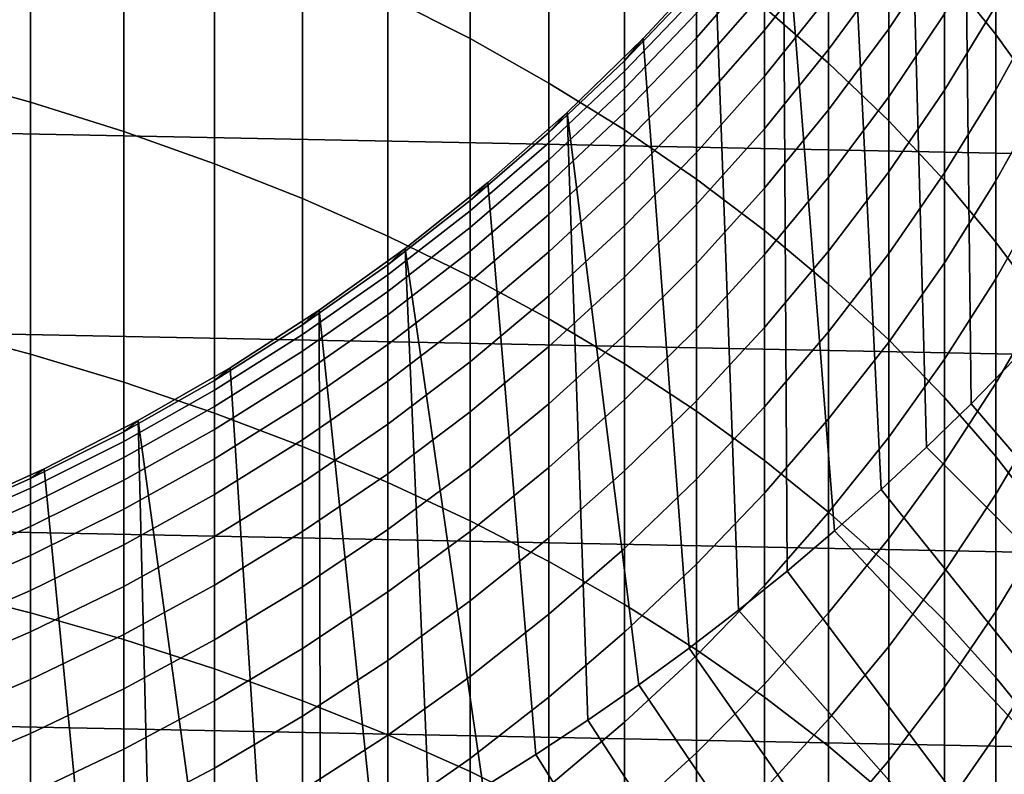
# Model space of a CAD drawing. Header units: metres. Extents: x -32 to 117, y -314 to 32.
# Tile 143 of 256: x 5.49 to 11.52, y -13.58 to -8.96. Entities that reach past the tile are written whole.
import ezdxf

# ---------------------------------------------------------------- set-up
doc = ezdxf.new("R2010")
doc.units = ezdxf.units.M
doc.layers.add('solid_24_501_064_XXX', color=7, linetype='CONTINUOUS')

msp = doc.modelspace()

# ---------------------------------------------------------------- linework, layer by layer
at = {"layer": 'solid_24_501_064_XXX'}
for points in [[(11.57972, -11.041283, 154.5), (11.568353, -5.930677, 154.5), (11.25833, -6.5, 154.5), (11.313657, -11.313756, 154.5)], [(11.313657, -11.313756, 154.5), (11.25833, -6.5, 154.5), (10.920293, -7.053149, 154.5), (11.041371, -11.57964, 154.5)], [(11.041371, -11.57964, 154.5), (10.920293, -7.053149, 154.5), (10.555251, -7.588576, 154.5), (10.762646, -11.839128, 154.5)], [(7.744091, -8.821621, 225.010788), (8.247112, -9.077786, 224.713333), (8.247112, -7.664565, 223.453339), (7.744091, -7.398321, 223.741821)], [(11.150472, -8.661967, 219.752075), (11.464976, -9.052308, 219.357285), (11.464976, -7.823288, 218.099579), (11.150472, -7.419603, 218.480713)], [(10.049136, -8.886733, 222.129105), (10.441698, -9.227893, 221.75946), (10.441698, -7.916161, 220.506378), (10.049136, -7.562492, 220.864075)], [(10.762646, -11.839128, 154.5), (10.555251, -7.588576, 154.5), (10.163745, -8.105443, 154.5), (10.477674, -12.09206, 154.5)], [(30.869179, -10.16578, -303.5), (-31.248901, -8.930613, -303.5), (-31.579252, -7.6812, -303.5), (31.248901, -8.930613, -303.5)], [(8.247112, -9.077786, 224.713333), (8.730267, -9.349751, 224.397522), (8.730267, -7.947227, 223.147064), (8.247112, -7.664565, 223.453339)], [(4.974885, -9.305526, 227.453278), (5.558216, -9.46742, 227.251663), (5.558216, -7.966677, 226.003571), (4.974885, -7.797945, 226.199493)], [(11.464976, -9.052308, 219.357285), (11.751861, -9.453028, 218.951996), (11.751861, -8.237708, 217.708313), (11.464976, -7.823288, 218.099579)], [(8.730267, -9.349751, 224.397522), (9.192389, -9.636856, 224.064133), (9.192389, -8.245628, 222.823746), (8.730267, -7.947227, 223.147064)], [(10.441698, -9.227893, 221.75946), (10.809105, -9.581705, 221.376099), (10.809105, -8.282948, 220.135406), (10.441698, -7.916161, 220.506378)], [(5.558216, -9.46742, 227.251663), (6.128158, -9.647039, 227.027969), (6.128158, -8.153883, 225.786179), (5.558216, -7.966677, 226.003571)], [(10.186981, -12.337966, 154.5), (10.163745, -8.105443, 154.5), (9.747155, -8.601897, 154.5), (9.890562, -12.576825, 154.5)], [(10.477674, -12.09206, 154.5), (10.163745, -8.105443, 154.5), (10.186981, -12.337966, 154.5)], [(11.150472, -8.504211, 194.671509), (10.809105, -9.017671, 194.507309), (10.809105, -8.643231, 193.263107), (11.150472, -8.124429, 193.409561)], [(6.128158, -9.647039, 227.027969), (6.683336, -9.843952, 226.78273), (6.683336, -8.359112, 225.547867), (6.128158, -8.153883, 225.786179)], [(9.192389, -9.636856, 224.064133), (9.632364, -9.938413, 223.713959), (9.632364, -8.559049, 222.484161), (9.192389, -8.245628, 222.823746)], [(10.441698, -8.534379, 190.632904), (10.049136, -9.026731, 190.529846), (10.049136, -8.789065, 189.288315), (10.441698, -8.293462, 189.37439)], [(10.809105, -8.643231, 193.263107), (10.441698, -9.145288, 193.121384), (10.441698, -8.818434, 191.882401), (10.809105, -8.311799, 192.006775)], [(10.809105, -9.581705, 221.376099), (11.150472, -9.947318, 220.97995), (11.150472, -8.661967, 219.752075), (10.809105, -8.282948, 220.135406)], [(6.683336, -9.843952, 226.78273), (7.222413, -10.057683, 226.516556), (7.222413, -8.58187, 225.2892), (6.683336, -8.359112, 225.547867)], [(11.751861, -8.869889, 198.819901), (11.464976, -9.391976, 198.591309), (11.464976, -8.876872, 197.357574), (11.751861, -8.347233, 197.568085)], [(11.464976, -8.876872, 197.357574), (11.150472, -9.392793, 197.152512), (11.150472, -8.927166, 195.919647), (11.464976, -8.404499, 196.106842)], [(10.049136, -8.594236, 188.039352), (9.632364, -9.072826, 187.973099), (9.632364, -8.923058, 186.73468), (10.049136, -8.442472, 186.784424)], [(10.441698, -8.818434, 191.882401), (10.049136, -9.30695, 191.762466), (10.049136, -9.026731, 190.529846), (10.441698, -8.534379, 190.632904)], [(11.150472, -8.927166, 195.919647), (10.809105, -9.434674, 195.737885), (10.809105, -9.017671, 194.507309), (11.150472, -8.504211, 194.671509)], [(7.222413, -10.057683, 226.516556), (7.744091, -10.287718, 226.230072), (7.744091, -8.821621, 225.010788), (7.222413, -8.58187, 225.2892)], [(9.192389, -9.213525, 184.230148), (9.306269, -9.077079, 183), (9.747155, -8.601916, 183), (9.632364, -8.751676, 184.246033)], [(9.306323, -9.077021, 154.5), (9.747155, -8.601897, 154.5), (9.747155, -8.601916, 183), (9.306269, -9.077079, 183)], [(9.890562, -12.576825, 154.5), (9.747155, -8.601897, 154.5), (9.306323, -9.077021, 154.5), (9.588346, -12.808719, 154.5)], [(9.632364, -9.938413, 223.713959), (10.049136, -10.253694, 223.347855), (10.049136, -8.886733, 222.129105), (9.632364, -8.559049, 222.484161)], [(10.049136, -8.789065, 189.288315), (9.632364, -9.265095, 189.205658), (9.632364, -9.072826, 187.973099), (10.049136, -8.594236, 188.039352)], [(10.809105, -9.017671, 194.507309), (10.441698, -9.514558, 194.348404), (10.441698, -9.145288, 193.121384), (10.809105, -8.643231, 193.263107)], [(11.150472, -9.947318, 220.97995), (11.464976, -10.323851, 220.571976), (11.464976, -9.052308, 219.357285), (11.150472, -8.661967, 219.752075)], [(9.632364, -8.815965, 185.491821), (9.192389, -9.276995, 185.460068), (9.192389, -9.213525, 184.230148), (9.632364, -8.751676, 184.246033)], [(10.049136, -9.026731, 190.529846), (9.632364, -9.499636, 190.430862), (9.632364, -9.265095, 189.205658), (10.049136, -8.789065, 189.288315)], [(7.744091, -10.287718, 226.230072), (8.247112, -10.533503, 225.923981), (8.247112, -9.077786, 224.713333), (7.744091, -8.821621, 225.010788)], [(9.632364, -8.923058, 186.73468), (9.192389, -9.382723, 186.687088), (9.192389, -9.276995, 185.460068), (9.632364, -8.815965, 185.491821)], [(10.441698, -9.145288, 193.121384), (10.049136, -9.629392, 192.984726), (10.049136, -9.30695, 191.762466), (10.441698, -8.818434, 191.882401)], [(10.049136, -10.253694, 223.347855), (10.441698, -10.58194, 222.96669), (10.441698, -9.227893, 221.75946), (10.049136, -8.886733, 222.129105)], [(11.464976, -9.391976, 198.591309), (11.150472, -9.90054, 198.368622), (11.150472, -9.392793, 197.152512), (11.464976, -8.876872, 197.357574)], [(11.751861, -9.435287, 200.053024), (11.464976, -9.949203, 199.806595), (11.464976, -9.391976, 198.591309), (11.751861, -8.869889, 198.819901)], [(30.440569, -11.385158, -303.5), (-30.869179, -10.16578, -303.5), (-31.248901, -8.930613, -303.5), (30.869179, -10.16578, -303.5)], [(9.632364, -9.072826, 187.973099), (9.192389, -9.530583, 187.909744), (9.192389, -9.382723, 186.687088), (9.632364, -8.923058, 186.73468)], [(11.150472, -9.392793, 197.152512), (10.809105, -9.89375, 196.9534), (10.809105, -9.434674, 195.737885), (11.150472, -8.927166, 195.919647)], [(10.049136, -9.30695, 191.762466), (9.632364, -9.776171, 191.647278), (9.632364, -9.499636, 190.430862), (10.049136, -9.026731, 190.529846)], [(10.809105, -9.434674, 195.737885), (10.441698, -9.925803, 195.561981), (10.441698, -9.514558, 194.348404), (10.809105, -9.017671, 194.507309)], [(8.247112, -10.533503, 225.923981), (8.730267, -10.794445, 225.598999), (8.730267, -9.349751, 224.397522), (8.247112, -9.077786, 224.713333)], [(8.730267, -9.653242, 184.215027), (8.842246, -9.529675, 183), (9.306269, -9.077079, 183), (9.192389, -9.213525, 184.230148)], [(8.842167, -9.529736, 154.5), (9.306323, -9.077021, 154.5), (9.306269, -9.077079, 183), (8.842246, -9.529675, 183)], [(9.588346, -12.808719, 154.5), (9.306323, -9.077021, 154.5), (8.842167, -9.529736, 154.5), (9.280838, -13.033266, 154.5)], [(9.632364, -9.265095, 189.205658), (9.192389, -9.720403, 189.126587), (9.192389, -9.530583, 187.909744), (9.632364, -9.072826, 187.973099)], [(11.464976, -10.323851, 220.571976), (11.751861, -10.710397, 220.153152), (11.751861, -9.453028, 218.951996), (11.464976, -9.052308, 219.357285)], [(10.441698, -9.514558, 194.348404), (10.049136, -9.993674, 194.195175), (10.049136, -9.629392, 192.984726), (10.441698, -9.145288, 193.121384)], [(9.192389, -9.276995, 185.460068), (8.730267, -9.715932, 185.42984), (8.730267, -9.653242, 184.215027), (9.192389, -9.213525, 184.230148)], [(9.192389, -9.382723, 186.687088), (8.730267, -9.82036, 186.641785), (8.730267, -9.715932, 185.42984), (9.192389, -9.276995, 185.460068)], [(9.632364, -9.499636, 190.430862), (9.192389, -9.951955, 190.336182), (9.192389, -9.720403, 189.126587), (9.632364, -9.265095, 189.205658)], [(10.441698, -10.58194, 222.96669), (10.809105, -10.922359, 222.571396), (10.809105, -9.581705, 221.376099), (10.441698, -9.227893, 221.75946)], [(4.974885, -10.85533, 228.65448), (5.558216, -11.010196, 228.447403), (5.558216, -9.46742, 227.251663), (4.974885, -9.305526, 227.453278)], [(10.049136, -9.629392, 192.984726), (9.632364, -10.094374, 192.85347), (9.632364, -9.776171, 191.647278), (10.049136, -9.30695, 191.762466)], [(8.730267, -10.794445, 225.598999), (9.192389, -11.069917, 225.255936), (9.192389, -9.636856, 224.064133), (8.730267, -9.349751, 224.397522)], [(9.192389, -9.530583, 187.909744), (8.730267, -9.966405, 187.849411), (8.730267, -9.82036, 186.641785), (9.192389, -9.382723, 186.687088)], [(11.150472, -9.90054, 198.368622), (10.809105, -10.394355, 198.152405), (10.809105, -9.89375, 196.9534), (11.150472, -9.392793, 197.152512)], [(11.464976, -9.949203, 199.806595), (11.150472, -10.449808, 199.566559), (11.150472, -9.90054, 198.368622), (11.464976, -9.391976, 198.591309)], [(10.809105, -9.89375, 196.9534), (10.441698, -10.378539, 196.760712), (10.441698, -9.925803, 195.561981), (10.809105, -9.434674, 195.737885)], [(11.751861, -10.042753, 201.265961), (11.464976, -10.547893, 201.002014), (11.464976, -9.949203, 199.806595), (11.751861, -9.435287, 200.053024)], [(5.558216, -11.010196, 228.447403), (6.128158, -11.182016, 228.217667), (6.128158, -9.647039, 227.027969), (5.558216, -9.46742, 227.251663)], [(9.632364, -9.776171, 191.647278), (9.192389, -10.224967, 191.537109), (9.192389, -9.951955, 190.336182), (9.632364, -9.499636, 190.430862)], [(10.441698, -9.925803, 195.561981), (10.049136, -10.399367, 195.39238), (10.049136, -9.993674, 194.195175), (10.441698, -9.514558, 194.348404)], [(8.247112, -10.069767, 184.200714), (8.356239, -9.958578, 183), (8.842246, -9.529675, 183), (8.730267, -9.653242, 184.215027)], [(8.356297, -9.958516, 154.5), (8.842167, -9.529736, 154.5), (8.842246, -9.529675, 183), (8.356239, -9.958578, 183)], [(8.968228, -13.25031, 154.5), (8.842167, -9.529736, 154.5), (8.356297, -9.958516, 154.5), (8.650282, -13.460027, 154.5)], [(9.192389, -9.720403, 189.126587), (8.730267, -10.153891, 189.0513), (8.730267, -9.966405, 187.849411), (9.192389, -9.530583, 187.909744)], [(9.280838, -13.033266, 154.5), (8.842167, -9.529736, 154.5), (8.968228, -13.25031, 154.5)], [(9.192389, -11.069917, 225.255936), (9.632364, -11.359253, 224.895599), (9.632364, -9.938413, 223.713959), (9.192389, -9.636856, 224.064133)], [(10.049136, -9.993674, 194.195175), (9.632364, -10.453868, 194.048004), (9.632364, -10.094374, 192.85347), (10.049136, -9.629392, 192.984726)], [(10.809105, -10.922359, 222.571396), (11.150472, -11.274134, 222.162903), (11.150472, -9.947318, 220.97995), (10.809105, -9.581705, 221.376099)], [(6.128158, -11.182016, 228.217667), (6.683336, -11.370378, 227.965805), (6.683336, -9.843952, 226.78273), (6.128158, -9.647039, 227.027969)], [(8.730267, -9.715932, 185.42984), (8.247112, -10.131719, 185.401215), (8.247112, -10.069767, 184.200714), (8.730267, -9.653242, 184.215027)], [(8.730267, -9.82036, 186.641785), (8.247112, -10.234917, 186.598877), (8.247112, -10.131719, 185.401215), (8.730267, -9.715932, 185.42984)], [(9.192389, -9.951955, 190.336182), (8.730267, -10.382598, 190.246048), (8.730267, -10.153891, 189.0513), (9.192389, -9.720403, 189.126587)], [(8.730267, -9.966405, 187.849411), (8.247112, -10.379239, 187.792267), (8.247112, -10.234917, 186.598877), (8.730267, -9.82036, 186.641785)], [(9.632364, -10.094374, 192.85347), (9.192389, -10.539115, 192.727921), (9.192389, -10.224967, 191.537109), (9.632364, -9.776171, 191.647278)], [(6.683336, -11.370378, 227.965805), (7.222413, -11.57483, 227.692444), (7.222413, -10.057683, 226.516556), (6.683336, -9.843952, 226.78273)], [(9.632364, -11.359253, 224.895599), (10.049136, -11.661757, 224.518875), (10.049136, -10.253694, 223.347855), (9.632364, -9.938413, 223.713959)], [(10.441698, -10.378539, 196.760712), (10.049136, -10.845991, 196.574921), (10.049136, -10.399367, 195.39238), (10.441698, -9.925803, 195.561981)], [(10.809105, -10.394355, 198.152405), (10.441698, -10.872231, 197.943161), (10.441698, -10.378539, 196.760712), (10.809105, -9.89375, 196.9534)], [(11.150472, -10.449808, 199.566559), (10.809105, -10.935895, 199.333481), (10.809105, -10.394355, 198.152405), (11.150472, -9.90054, 198.368622)], [(7.744091, -10.462097, 184.187225), (7.849457, -10.362722, 183), (8.356239, -9.958578, 183), (8.247112, -10.069767, 184.200714)], [(7.84942, -10.36275, 154.5), (8.356297, -9.958516, 154.5), (8.356239, -9.958578, 183), (7.849457, -10.362722, 183)], [(8.650282, -13.460027, 154.5), (8.356297, -9.958516, 154.5), (7.84942, -10.36275, 154.5), (8.327478, -13.662103, 154.5)], [(8.730267, -10.153891, 189.0513), (8.247112, -10.564517, 188.979996), (8.247112, -10.379239, 187.792267), (8.730267, -9.966405, 187.849411)], [(9.192389, -10.224967, 191.537109), (8.730267, -10.652256, 191.432205), (8.730267, -10.382598, 190.246048), (9.192389, -9.951955, 190.336182)], [(10.049136, -10.399367, 195.39238), (9.632364, -10.854228, 195.229462), (9.632364, -10.453868, 194.048004), (10.049136, -9.993674, 194.195175)], [(11.150472, -11.274134, 222.162903), (11.464976, -11.636415, 221.742218), (11.464976, -10.323851, 220.571976), (11.150472, -9.947318, 220.97995)], [(11.464976, -10.547893, 201.002014), (11.150472, -11.039947, 200.744904), (11.150472, -10.449808, 199.566559), (11.464976, -9.949203, 199.806595)], [(7.222413, -11.57483, 227.692444), (7.744091, -11.794878, 227.398224), (7.744091, -10.287718, 226.230072), (7.222413, -10.057683, 226.516556)], [(11.751861, -10.691573, 202.457291), (11.464976, -11.187337, 202.176132), (11.464976, -10.547893, 201.002014), (11.751861, -10.042753, 201.265961)], [(8.247112, -10.131719, 185.401215), (7.744091, -10.523353, 185.374237), (7.744091, -10.462097, 184.187225), (8.247112, -10.069767, 184.200714)], [(9.632364, -10.453868, 194.048004), (9.192389, -10.894029, 193.907242), (9.192389, -10.539115, 192.727921), (9.632364, -10.094374, 192.85347)], [(29.963835, -12.586431, -303.5), (-30.440569, -11.385158, -303.5), (-30.869179, -10.16578, -303.5), (30.440569, -11.385158, -303.5)], [(8.247112, -10.234917, 186.598877), (7.744091, -10.625392, 186.558441), (7.744091, -10.523353, 185.374237), (8.247112, -10.131719, 185.401215)], [(8.730267, -10.382598, 190.246048), (8.247112, -10.790528, 190.16066), (8.247112, -10.564517, 188.979996), (8.730267, -10.153891, 189.0513)], [(8.247112, -10.379239, 187.792267), (7.744091, -10.768094, 187.738449), (7.744091, -10.625392, 186.558441), (8.247112, -10.234917, 186.598877)], [(9.192389, -10.539115, 192.727921), (8.730267, -10.962544, 192.608398), (8.730267, -10.652256, 191.432205), (9.192389, -10.224967, 191.537109)], [(7.744091, -11.794878, 227.398224), (8.247112, -12.029991, 227.083847), (8.247112, -10.533503, 225.923981), (7.744091, -10.287718, 226.230072)], [(10.049136, -11.661757, 224.518875), (10.441698, -11.976702, 224.126648), (10.441698, -10.58194, 222.96669), (10.049136, -10.253694, 223.347855)], [(7.222413, -10.829288, 184.174606), (7.323161, -10.741104, 183), (7.849457, -10.362722, 183), (7.744091, -10.462097, 184.187225)], [(7.323121, -10.741117, 154.5), (7.84942, -10.36275, 154.5), (7.849457, -10.362722, 183), (7.323161, -10.741104, 183)], [(8.000159, -13.856307, 154.5), (7.84942, -10.36275, 154.5), (7.323121, -10.741117, 154.5), (7.667981, -14.042845, 154.5)], [(8.327478, -13.662103, 154.5), (7.84942, -10.36275, 154.5), (8.000159, -13.856307, 154.5)], [(11.464976, -11.636415, 221.742218), (11.751861, -12.008328, 221.310349), (11.751861, -10.710397, 220.153152), (11.464976, -10.323851, 220.571976)], [(8.247112, -10.564517, 188.979996), (7.744091, -10.95129, 188.912827), (7.744091, -10.768094, 187.738449), (8.247112, -10.379239, 187.792267)], [(8.730267, -10.652256, 191.432205), (8.247112, -11.057009, 191.33284), (8.247112, -10.790528, 190.16066), (8.730267, -10.382598, 190.246048)], [(10.049136, -10.845991, 196.574921), (9.632364, -11.29498, 196.396469), (9.632364, -10.854228, 195.229462), (10.049136, -10.399367, 195.39238)], [(10.441698, -10.872231, 197.943161), (10.049136, -11.333016, 197.741409), (10.049136, -10.845991, 196.574921), (10.441698, -10.378539, 196.760712)], [(10.809105, -10.935895, 199.333481), (10.441698, -11.406293, 199.107941), (10.441698, -10.872231, 197.943161), (10.809105, -10.394355, 198.152405)], [(7.744091, -10.523353, 185.374237), (7.222413, -10.889892, 185.348999), (7.222413, -10.829288, 184.174606), (7.744091, -10.462097, 184.187225)], [(9.632364, -10.854228, 195.229462), (9.192389, -11.289288, 195.073654), (9.192389, -10.894029, 193.907242), (9.632364, -10.453868, 194.048004)], [(11.150472, -11.039947, 200.744904), (10.809105, -11.517731, 200.495255), (10.809105, -10.935895, 199.333481), (11.150472, -10.449808, 199.566559)], [(7.744091, -10.625392, 186.558441), (7.222413, -10.990846, 186.520615), (7.222413, -10.889892, 185.348999), (7.744091, -10.523353, 185.374237)], [(8.247112, -12.029991, 227.083847), (8.730267, -12.279603, 226.750092), (8.730267, -10.794445, 225.598999), (8.247112, -10.533503, 225.923981)], [(9.192389, -10.894029, 193.907242), (8.730267, -11.313097, 193.773224), (8.730267, -10.962544, 192.608398), (9.192389, -10.539115, 192.727921)], [(8.247112, -10.790528, 190.16066), (7.744091, -11.174764, 190.080231), (7.744091, -10.95129, 188.912827), (8.247112, -10.564517, 188.979996)], [(10.441698, -11.976702, 224.126648), (10.809105, -12.303326, 223.719879), (10.809105, -10.922359, 222.571396), (10.441698, -10.58194, 222.96669)], [(11.464976, -11.187337, 202.176132), (11.150472, -11.670258, 201.902252), (11.150472, -11.039947, 200.744904), (11.464976, -10.547893, 201.002014)], [(7.744091, -10.768094, 187.738449), (7.222413, -11.13203, 187.688065), (7.222413, -10.990846, 186.520615), (7.744091, -10.625392, 186.558441)], [(8.730267, -10.962544, 192.608398), (8.247112, -11.363641, 192.495163), (8.247112, -11.057009, 191.33284), (8.730267, -10.652256, 191.432205)], [(11.751861, -11.380978, 203.62561), (11.464976, -11.866778, 203.32756), (11.464976, -11.187337, 202.176132), (11.751861, -10.691573, 202.457291)], [(6.683336, -11.170453, 184.162888), (6.778657, -11.092781, 183), (7.323161, -10.741104, 183), (7.222413, -10.829288, 184.174606)], [(6.778748, -11.092721, 154.5), (7.323121, -10.741117, 154.5), (7.323161, -10.741104, 183), (6.778657, -11.092781, 183)], [(7.331439, -14.221452, 154.5), (7.323121, -10.741117, 154.5), (6.778748, -11.092721, 154.5), (6.991103, -14.39182, 154.5)], [(7.744091, -10.95129, 188.912827), (7.222413, -11.313279, 188.849976), (7.222413, -11.13203, 187.688065), (7.744091, -10.768094, 187.738449)], [(7.667981, -14.042845, 154.5), (7.323121, -10.741117, 154.5), (7.331439, -14.221452, 154.5)], [(7.222413, -10.889892, 185.348999), (6.683336, -11.230452, 185.325546), (6.683336, -11.170453, 184.162888), (7.222413, -10.829288, 184.174606)], [(8.247112, -11.057009, 191.33284), (7.744091, -11.438251, 191.239243), (7.744091, -11.174764, 190.080231), (8.247112, -10.790528, 190.16066)], [(8.730267, -12.279603, 226.750092), (9.192389, -12.543114, 226.397766), (9.192389, -11.069917, 225.255936), (8.730267, -10.794445, 225.598999)], [(4.974885, -12.445526, 229.801666), (5.558216, -12.593179, 229.589401), (5.558216, -11.010196, 228.447403), (4.974885, -10.85533, 228.65448)], [(7.222413, -10.990846, 186.520615), (6.683336, -11.330399, 186.485458), (6.683336, -11.230452, 185.325546), (7.222413, -10.889892, 185.348999)], [(9.192389, -11.289288, 195.073654), (8.730267, -11.703499, 194.925293), (8.730267, -11.313097, 193.773224), (9.192389, -10.894029, 193.907242)], [(9.632364, -11.29498, 196.396469), (9.192389, -11.724424, 196.225769), (9.192389, -11.289288, 195.073654), (9.632364, -10.854228, 195.229462)], [(10.049136, -11.333016, 197.741409), (9.632364, -11.775603, 197.547607), (9.632364, -11.29498, 196.396469), (10.049136, -10.845991, 196.574921)], [(10.441698, -11.406293, 199.107941), (10.049136, -11.859868, 198.890442), (10.049136, -11.333016, 197.741409), (10.441698, -10.872231, 197.943161)], [(7.744091, -11.174764, 190.080231), (7.222413, -11.534377, 190.004959), (7.222413, -11.313279, 188.849976), (7.744091, -10.95129, 188.912827)], [(8.730267, -11.313097, 193.773224), (8.247112, -11.710063, 193.646271), (8.247112, -11.363641, 192.495163), (8.730267, -10.962544, 192.608398)], [(10.809105, -11.517731, 200.495255), (10.441698, -11.980094, 200.253647), (10.441698, -11.406293, 199.107941), (10.809105, -10.935895, 199.333481)], [(10.809105, -12.303326, 223.719879), (11.150472, -12.640844, 223.29953), (11.150472, -11.274134, 222.162903), (10.809105, -10.922359, 222.571396)], [(5.558216, -12.593179, 229.589401), (6.128158, -12.756997, 229.353882), (6.128158, -11.182016, 228.217667), (5.558216, -11.010196, 228.447403)], [(7.222413, -11.13203, 187.688065), (6.683336, -11.470174, 187.641266), (6.683336, -11.330399, 186.485458), (7.222413, -10.990846, 186.520615)], [(8.247112, -11.363641, 192.495163), (7.744091, -11.741439, 192.388519), (7.744091, -11.438251, 191.239243), (8.247112, -11.057009, 191.33284)], [(9.192389, -12.543114, 226.397766), (9.632364, -12.819887, 226.027695), (9.632364, -11.359253, 224.895599), (9.192389, -11.069917, 225.255936)], [(11.150472, -11.670258, 201.902252), (10.809105, -12.139174, 201.636307), (10.809105, -11.517731, 200.495255), (11.150472, -11.039947, 200.744904)], [(14.660163, -15.207312, 149.376968), (15.48225, -14.73268, 149.12825), (11.57972, -11.041283, 154.5), (11.313657, -11.313756, 154.5)], [(6.128158, -11.484772, 184.152069), (6.217302, -11.416881, 183), (6.778657, -11.092781, 183), (6.683336, -11.170453, 184.162888)], [(6.217205, -11.416928, 154.5), (6.778748, -11.092721, 154.5), (6.778657, -11.092781, 183), (6.217302, -11.416881, 183)], [(6.991103, -14.39182, 154.5), (6.778748, -11.092721, 154.5), (6.217205, -11.416928, 154.5), (6.646686, -14.554086, 154.5)], [(7.222413, -11.313279, 188.849976), (6.683336, -11.649612, 188.791565), (6.683336, -11.470174, 187.641266), (7.222413, -11.13203, 187.688065)], [(6.683336, -11.230452, 185.325546), (6.128158, -11.544213, 185.30394), (6.128158, -11.484772, 184.152069), (6.683336, -11.170453, 184.162888)], [(6.128158, -12.756997, 229.353882), (6.683336, -12.936587, 229.095688), (6.683336, -11.370378, 227.965805), (6.128158, -11.182016, 228.217667)], [(7.744091, -11.438251, 191.239243), (7.222413, -11.795062, 191.151657), (7.222413, -11.534377, 190.004959), (7.744091, -11.174764, 190.080231)], [(11.464976, -11.866778, 203.32756), (11.150472, -12.339996, 203.037231), (11.150472, -11.670258, 201.902252), (11.464976, -11.187337, 202.176132)], [(6.683336, -11.330399, 186.485458), (6.128158, -11.643231, 186.453079), (6.128158, -11.544213, 185.30394), (6.683336, -11.230452, 185.325546)], [(7.222413, -11.534377, 190.004959), (6.683336, -11.868503, 189.935013), (6.683336, -11.649612, 188.791565), (7.222413, -11.313279, 188.849976)], [(8.730267, -11.703499, 194.925293), (8.247112, -12.095864, 194.784775), (8.247112, -11.710063, 193.646271), (8.730267, -11.313097, 193.773224)], [(9.192389, -11.724424, 196.225769), (8.730267, -12.133289, 196.063263), (8.730267, -11.703499, 194.925293), (9.192389, -11.289288, 195.073654)], [(9.632364, -11.775603, 197.547607), (9.192389, -12.198923, 197.362259), (9.192389, -11.724424, 196.225769), (9.632364, -11.29498, 196.396469)], [(14.660163, -15.207312, 149.376968), (11.313657, -11.313756, 154.5), (11.041371, -11.57964, 154.5)], [(11.150472, -12.640844, 223.29953), (11.464976, -12.988444, 222.866638), (11.464976, -11.636415, 221.742218), (11.150472, -11.274134, 222.162903)], [(29.439856, -13.767515, -303.5), (-29.963835, -12.586431, -303.5), (-30.440569, -11.385158, -303.5), (29.963835, -12.586431, -303.5)], [(6.683336, -11.470174, 187.641266), (6.128158, -11.781708, 187.598129), (6.128158, -11.643231, 186.453079), (6.683336, -11.330399, 186.485458)], [(6.683336, -12.936587, 229.095688), (7.222413, -13.131517, 228.81546), (7.222413, -11.57483, 227.692444), (6.683336, -11.370378, 227.965805)], [(8.247112, -11.710063, 193.646271), (7.744091, -12.083969, 193.526688), (7.744091, -11.741439, 192.388519), (8.247112, -11.363641, 192.495163)], [(10.049136, -11.859868, 198.890442), (9.632364, -12.295528, 198.681549), (9.632364, -11.775603, 197.547607), (10.049136, -11.333016, 197.741409)], [(9.632364, -12.819887, 226.027695), (10.049136, -13.109258, 225.640778), (10.049136, -11.661757, 224.518875), (9.632364, -11.359253, 224.895599)], [(11.751861, -12.11015, 204.769516), (11.464976, -12.585415, 204.454956), (11.464976, -11.866778, 203.32756), (11.751861, -11.380978, 203.62561)], [(5.558216, -11.771486, 184.142227), (5.640489, -11.712595, 183), (6.217302, -11.416881, 183), (6.128158, -11.484772, 184.152069)], [(5.640519, -11.712567, 154.5), (6.217205, -11.416928, 154.5), (6.217302, -11.416881, 183), (5.640489, -11.712595, 183)], [(6.298412, -14.708158, 154.5), (6.217205, -11.416928, 154.5), (5.640519, -11.712567, 154.5), (5.946779, -14.853814, 154.5)], [(6.646686, -14.554086, 154.5), (6.217205, -11.416928, 154.5), (6.298412, -14.708158, 154.5)], [(7.744091, -11.741439, 192.388519), (7.222413, -12.095027, 192.288712), (7.222413, -11.795062, 191.151657), (7.744091, -11.438251, 191.239243)], [(10.441698, -11.980094, 200.253647), (10.049136, -12.425922, 200.020691), (10.049136, -11.859868, 198.890442), (10.441698, -11.406293, 199.107941)], [(6.128158, -11.544213, 185.30394), (5.558216, -11.83042, 185.284225), (5.558216, -11.771486, 184.142227), (6.128158, -11.484772, 184.152069)], [(6.683336, -11.649612, 188.791565), (6.128158, -11.959479, 188.737747), (6.128158, -11.781708, 187.598129), (6.683336, -11.470174, 187.641266)], [(6.128158, -11.643231, 186.453079), (5.558216, -11.928591, 186.423538), (5.558216, -11.83042, 185.284225), (6.128158, -11.544213, 185.30394)], [(7.222413, -11.795062, 191.151657), (6.683336, -12.126586, 191.070267), (6.683336, -11.868503, 189.935013), (7.222413, -11.534377, 190.004959)], [(10.809105, -12.139174, 201.636307), (10.441698, -12.592956, 201.378967), (10.441698, -11.980094, 200.253647), (10.809105, -11.517731, 200.495255)], [(7.222413, -13.131517, 228.81546), (7.744091, -13.341316, 228.51384), (7.744091, -11.794878, 227.398224), (7.222413, -11.57483, 227.692444)], [(13.847502, -15.676502, 149.583359), (14.660163, -15.207312, 149.376968), (11.041371, -11.57964, 154.5), (10.762646, -11.839128, 154.5)], [(6.128158, -11.781708, 187.598129), (5.558216, -12.065883, 187.558807), (5.558216, -11.928591, 186.423538), (6.128158, -11.643231, 186.453079)], [(6.683336, -11.868503, 189.935013), (6.128158, -12.176336, 189.870575), (6.128158, -11.959479, 188.737747), (6.683336, -11.649612, 188.791565)], [(10.049136, -13.109258, 225.640778), (10.441698, -13.410527, 225.237946), (10.441698, -11.976702, 224.126648), (10.049136, -11.661757, 224.518875)], [(11.150472, -12.339996, 203.037231), (10.809105, -12.79949, 202.755341), (10.809105, -12.139174, 201.636307), (11.150472, -11.670258, 201.902252)], [(11.464976, -12.988444, 222.866638), (11.751861, -13.345286, 222.422226), (11.751861, -12.008328, 221.310349), (11.464976, -11.636415, 221.742218)], [(4.974885, -12.029907, 184.133331), (5.049653, -11.979191, 183), (5.640489, -11.712595, 183), (5.558216, -11.771486, 184.142227)], [(5.049695, -11.979173, 154.5), (5.640519, -11.712567, 154.5), (5.640489, -11.712595, 183), (5.049653, -11.979191, 183)], [(5.946779, -14.853814, 154.5), (5.640519, -11.712567, 154.5), (5.049695, -11.979173, 154.5), (5.591569, -14.991123, 154.5)], [(7.744091, -12.083969, 193.526688), (7.222413, -12.433916, 193.41478), (7.222413, -12.095027, 192.288712), (7.744091, -11.741439, 192.388519)], [(8.247112, -12.095864, 194.784775), (7.744091, -12.465438, 194.652405), (7.744091, -12.083969, 193.526688), (8.247112, -11.710063, 193.646271)], [(8.730267, -12.133289, 196.063263), (8.247112, -12.52059, 195.909332), (8.247112, -12.095864, 194.784775), (8.730267, -11.703499, 194.925293)], [(9.192389, -12.198923, 197.362259), (8.730267, -12.601958, 197.185791), (8.730267, -12.133289, 196.063263), (9.192389, -11.724424, 196.225769)], [(5.558216, -11.83042, 185.284225), (4.974885, -12.088382, 185.266464), (4.974885, -12.029907, 184.133331), (5.558216, -11.771486, 184.142227)], [(6.128158, -11.959479, 188.737747), (5.558216, -12.242133, 188.68866), (5.558216, -12.065883, 187.558807), (6.128158, -11.781708, 187.598129)], [(7.222413, -12.095027, 192.288712), (6.683336, -12.423555, 192.195969), (6.683336, -12.126586, 191.070267), (7.222413, -11.795062, 191.151657)], [(7.744091, -13.341316, 228.51384), (8.247112, -13.56548, 228.191574), (8.247112, -12.029991, 227.083847), (7.744091, -11.794878, 227.398224)], [(9.632364, -12.295528, 198.681549), (9.192389, -12.712224, 198.48175), (9.192389, -12.198923, 197.362259), (9.632364, -11.775603, 197.547607)], [(5.558216, -11.928591, 186.423538), (4.974885, -12.185789, 186.396912), (4.974885, -12.088382, 185.266464), (5.558216, -11.83042, 185.284225)], [(6.683336, -12.126586, 191.070267), (6.128158, -12.432021, 190.995285), (6.128158, -12.176336, 189.870575), (6.683336, -11.868503, 189.935013)], [(10.049136, -12.425922, 200.020691), (9.632364, -12.854141, 199.796951), (9.632364, -12.295528, 198.681549), (10.049136, -11.859868, 198.890442)], [(13.847502, -15.676502, 149.583359), (10.762646, -11.839128, 154.5), (10.477674, -12.09206, 154.5)], [(11.464976, -12.585415, 204.454956), (11.150472, -13.048369, 204.148529), (11.150472, -12.339996, 203.037231), (11.464976, -11.866778, 203.32756)], [(5.558216, -12.065883, 187.558807), (4.974885, -12.322014, 187.523346), (4.974885, -12.185789, 186.396912), (5.558216, -11.928591, 186.423538)], [(5.591569, -14.991123, 154.5), (5.049695, -11.979173, 154.5), (5.232937, -15.120046, 154.5)], [(6.128158, -12.176336, 189.870575), (5.558216, -12.457135, 189.811798), (5.558216, -12.242133, 188.68866), (6.128158, -11.959479, 188.737747)], [(10.441698, -12.592956, 201.378967), (10.049136, -13.030509, 201.130814), (10.049136, -12.425922, 200.020691), (10.441698, -11.980094, 200.253647)], [(10.441698, -13.410527, 225.237946), (10.809105, -13.722971, 224.82019), (10.809105, -12.303326, 223.719879), (10.441698, -11.976702, 224.126648)], [(8.247112, -13.56548, 228.191574), (8.730267, -13.803468, 227.849426), (8.730267, -12.279603, 226.750092), (8.247112, -12.029991, 227.083847)], [(5.558216, -12.242133, 188.68866), (4.974885, -12.496894, 188.644424), (4.974885, -12.322014, 187.523346), (5.558216, -12.065883, 187.558807)], [(7.222413, -12.433916, 193.41478), (6.683336, -12.759061, 193.310791), (6.683336, -12.423555, 192.195969), (7.222413, -12.095027, 192.288712)], [(7.744091, -12.465438, 194.652405), (7.222413, -12.811329, 194.528519), (7.222413, -12.433916, 193.41478), (7.744091, -12.083969, 193.526688)], [(8.247112, -12.52059, 195.909332), (7.744091, -12.885392, 195.764328), (7.744091, -12.465438, 194.652405), (8.247112, -12.095864, 194.784775)], [(13.041946, -16.14159, 149.748047), (13.847502, -15.676502, 149.583359), (10.477674, -12.09206, 154.5), (10.186981, -12.337966, 154.5)], [(11.751861, -12.878231, 205.88768), (11.464976, -13.342397, 205.556961), (11.464976, -12.585415, 204.454956), (11.751861, -12.11015, 204.769516)], [(6.683336, -12.423555, 192.195969), (6.128158, -12.726232, 192.110519), (6.128158, -12.432021, 190.995285), (6.683336, -12.126586, 191.070267)], [(8.730267, -12.601958, 197.185791), (8.247112, -12.983736, 197.018616), (8.247112, -12.52059, 195.909332), (8.730267, -12.133289, 196.063263)], [(10.809105, -12.79949, 202.755341), (10.441698, -13.244153, 202.482529), (10.441698, -12.592956, 201.378967), (10.809105, -12.139174, 201.636307)], [(6.128158, -12.432021, 190.995285), (5.558216, -12.710632, 190.92688), (5.558216, -12.457135, 189.811798), (6.128158, -12.176336, 189.870575)], [(9.192389, -12.712224, 198.48175), (8.730267, -13.108952, 198.291519), (8.730267, -12.601958, 197.185791), (9.192389, -12.198923, 197.362259)], [(5.558216, -12.457135, 189.811798), (4.974885, -12.710223, 189.758835), (4.974885, -12.496894, 188.644424), (5.558216, -12.242133, 188.68866)], [(8.730267, -13.803468, 227.849426), (9.192389, -14.054706, 227.488235), (9.192389, -12.543114, 226.397766), (8.730267, -12.279603, 226.750092)], [(9.632364, -12.854141, 199.796951), (9.192389, -13.26372, 199.582932), (9.192389, -12.712224, 198.48175), (9.632364, -12.295528, 198.681549)], [(13.041946, -16.14159, 149.748047), (10.186981, -12.337966, 154.5), (9.890562, -12.576825, 154.5)], [(10.809105, -13.722971, 224.82019), (11.150472, -14.045835, 224.388489), (11.150472, -12.640844, 223.29953), (10.809105, -12.303326, 223.719879)], [(11.150472, -13.048369, 204.148529), (10.809105, -13.497897, 203.850983), (10.809105, -12.79949, 202.755341), (11.150472, -12.339996, 203.037231)], [(4.974885, -14.074232, 230.893494), (5.558216, -14.214498, 230.67627), (5.558216, -12.593179, 229.589401), (4.974885, -12.445526, 229.801666)], [(5.558216, -12.710632, 190.92688), (4.974885, -12.961749, 190.865234), (4.974885, -12.710223, 189.758835), (5.558216, -12.457135, 189.811798)], [(6.128158, -12.726232, 192.110519), (5.558216, -13.002326, 192.032593), (5.558216, -12.710632, 190.92688), (6.128158, -12.432021, 190.995285)], [(6.683336, -12.759061, 193.310791), (6.128158, -13.058619, 193.214996), (6.128158, -12.726232, 192.110519), (6.683336, -12.423555, 192.195969)], [(7.222413, -12.811329, 194.528519), (6.683336, -13.132706, 194.413422), (6.683336, -12.759061, 193.310791), (7.222413, -12.433916, 193.41478)], [(7.744091, -12.885392, 195.764328), (7.222413, -13.226819, 195.628632), (7.222413, -12.811329, 194.528519), (7.744091, -12.465438, 194.652405)], [(10.049136, -13.030509, 201.130814), (9.632364, -13.45078, 200.892471), (9.632364, -12.854141, 199.796951), (10.049136, -12.425922, 200.020691)], [(8.247112, -12.983736, 197.018616), (7.744091, -13.343337, 196.86116), (7.744091, -12.885392, 195.764328), (8.247112, -12.52059, 195.909332)], [(28.869246, -14.927042, -303.5), (-29.439856, -13.767515, -303.5), (-29.963835, -12.586431, -303.5), (29.439856, -13.767515, -303.5)], [(9.192389, -14.054706, 227.488235), (9.632364, -14.318589, 227.108871), (9.632364, -12.819887, 226.027695), (9.192389, -12.543114, 226.397766)], [(12.241085, -16.603968, 149.871475), (13.041946, -16.14159, 149.748047), (9.890562, -12.576825, 154.5), (9.588346, -12.808719, 154.5)], [(11.464976, -13.342397, 205.556961), (11.150472, -13.794538, 205.234787), (11.150472, -13.048369, 204.148529), (11.464976, -12.585415, 204.454956)], [(5.558216, -14.214498, 230.67627), (6.128158, -14.37012, 230.435257), (6.128158, -12.756997, 229.353882), (5.558216, -12.593179, 229.589401)], [(8.730267, -13.108952, 198.291519), (8.247112, -13.484755, 198.111328), (8.247112, -12.983736, 197.018616), (8.730267, -12.601958, 197.185791)], [(10.441698, -13.244153, 202.482529), (10.049136, -13.672914, 202.219482), (10.049136, -13.030509, 201.130814), (10.441698, -12.592956, 201.378967)], [(11.150472, -14.045835, 224.388489), (11.464976, -14.378342, 223.943893), (11.464976, -12.988444, 222.866638), (11.150472, -12.640844, 223.29953)], [(5.558216, -13.002326, 192.032593), (4.974885, -13.251174, 191.962341), (4.974885, -12.961749, 190.865234), (5.558216, -12.710632, 190.92688)], [(9.192389, -13.26372, 199.582932), (8.730267, -13.65367, 199.379166), (8.730267, -13.108952, 198.291519), (9.192389, -12.712224, 198.48175)], [(6.128158, -13.058619, 193.214996), (5.558216, -13.331871, 193.127609), (5.558216, -13.002326, 192.032593), (6.128158, -12.726232, 192.110519)], [(6.128158, -14.37012, 230.435257), (6.683336, -14.540726, 230.171051), (6.683336, -12.936587, 229.095688), (6.128158, -12.756997, 229.353882)], [(6.683336, -13.132706, 194.413422), (6.128158, -13.428793, 194.307373), (6.128158, -13.058619, 193.214996), (6.683336, -12.759061, 193.310791)], [(7.222413, -13.226819, 195.628632), (6.683336, -13.544047, 195.502548), (6.683336, -13.132706, 194.413422), (7.222413, -12.811329, 194.528519)], [(11.84189, -16.834442, 149.917755), (12.241085, -16.603968, 149.871475), (9.588346, -12.808719, 154.5), (9.280838, -13.033266, 154.5)], [(9.632364, -14.318589, 227.108871), (10.049136, -14.594483, 226.712234), (10.049136, -13.109258, 225.640778), (9.632364, -12.819887, 226.027695)], [(10.809105, -13.497897, 203.850983), (10.441698, -13.932916, 203.563049), (10.441698, -13.244153, 202.482529), (10.809105, -12.79949, 202.755341)], [(7.744091, -13.343337, 196.86116), (7.222413, -13.679895, 196.713806), (7.222413, -13.226819, 195.628632), (7.744091, -12.885392, 195.764328)], [(9.632364, -13.45078, 200.892471), (9.192389, -13.852757, 200.66449), (9.192389, -13.26372, 199.582932), (9.632364, -12.854141, 199.796951)], [(11.751861, -13.684309, 206.978775), (11.464976, -14.136827, 206.632278), (11.464976, -13.342397, 205.556961), (11.751861, -12.878231, 205.88768)], [(6.683336, -14.540726, 230.171051), (7.222413, -14.725903, 229.884277), (7.222413, -13.131517, 228.81546), (6.683336, -12.936587, 229.095688)], [(5.558216, -13.331871, 193.127609), (4.974885, -13.578156, 193.048843), (4.974885, -13.251174, 191.962341), (5.558216, -13.002326, 192.032593)], [(8.247112, -13.484755, 198.111328), (7.744091, -13.838729, 197.941605), (7.744091, -13.343337, 196.86116), (8.247112, -12.983736, 197.018616)], [(11.464976, -14.378342, 223.943893), (11.751861, -14.71969, 223.487488), (11.751861, -13.345286, 222.422226), (11.464976, -12.988444, 222.866638)], [(6.128158, -13.428793, 194.307373), (5.558216, -13.698877, 194.210648), (5.558216, -13.331871, 193.127609), (6.128158, -13.058619, 193.214996)], [(11.443454, -17.06448, 149.953735), (11.84189, -16.834442, 149.917755), (9.280838, -13.033266, 154.5), (8.968228, -13.25031, 154.5)], [(10.049136, -13.672914, 202.219482), (9.632364, -14.08474, 201.966827), (9.632364, -13.45078, 200.892471), (10.049136, -13.030509, 201.130814)], [(11.150472, -13.794538, 205.234787), (10.809105, -14.233568, 204.921967), (10.809105, -13.497897, 203.850983), (11.150472, -13.048369, 204.148529)], [(6.683336, -13.544047, 195.502548), (6.128158, -13.836312, 195.386383), (6.128158, -13.428793, 194.307373), (6.683336, -13.132706, 194.413422)], [(7.222413, -14.725903, 229.884277), (7.744091, -14.925205, 229.575623), (7.744091, -13.341316, 228.51384), (7.222413, -13.131517, 228.81546)], [(8.730267, -13.65367, 199.379166), (8.247112, -14.023055, 199.186157), (8.247112, -13.484755, 198.111328), (8.730267, -13.108952, 198.291519)], [(10.049136, -14.594483, 226.712234), (10.441698, -14.881721, 226.299286), (10.441698, -13.410527, 225.237946), (10.049136, -13.109258, 225.640778)], [(7.222413, -13.679895, 196.713806), (6.683336, -13.992599, 196.576874), (6.683336, -13.544047, 195.502548), (7.222413, -13.226819, 195.628632)], [(11.045333, -17.294334, 149.979431), (11.443454, -17.06448, 149.953735), (8.968228, -13.25031, 154.5), (8.650282, -13.460027, 154.5)], [(10.441698, -13.932916, 203.563049), (10.049136, -14.352377, 203.285416), (10.049136, -13.672914, 202.219482), (10.441698, -13.244153, 202.482529)], [(9.192389, -13.852757, 200.66449), (8.730267, -14.23547, 200.447449), (8.730267, -13.65367, 199.379166), (9.192389, -13.26372, 199.582932)], [(5.558216, -13.698877, 194.210648), (4.974885, -13.942308, 194.123459), (4.974885, -13.578156, 193.048843), (5.558216, -13.331871, 193.127609)], [(7.744091, -13.838729, 197.941605), (7.222413, -14.17002, 197.782745), (7.222413, -13.679895, 196.713806), (7.744091, -13.343337, 196.86116)], [(7.744091, -14.925205, 229.575623), (8.247112, -15.138154, 229.245834), (8.247112, -13.56548, 228.191574), (7.744091, -13.341316, 228.51384)], [(11.464976, -14.136827, 206.632278), (11.150472, -14.577622, 206.294754), (11.150472, -13.794538, 205.234787), (11.464976, -13.342397, 205.556961)], [(6.128158, -13.836312, 195.386383), (5.558216, -14.102911, 195.280411), (5.558216, -13.698877, 194.210648), (6.128158, -13.428793, 194.307373)], [(10.441698, -14.881721, 226.299286), (10.809105, -15.179614, 225.871033), (10.809105, -13.722971, 224.82019), (10.441698, -13.410527, 225.237946)], [(8.247112, -14.023055, 199.186157), (7.744091, -14.370982, 199.004364), (7.744091, -13.838729, 197.941605), (8.247112, -13.484755, 198.111328)], [(10.647624, -17.523952, 149.994858), (11.045333, -17.294334, 149.979431), (8.650282, -13.460027, 154.5), (8.327478, -13.662103, 154.5)], [(9.632364, -14.08474, 201.966827), (9.192389, -14.47864, 201.725159), (9.192389, -13.852757, 200.66449), (9.632364, -13.45078, 200.892471)], [(6.683336, -13.992599, 196.576874), (6.128158, -14.280697, 196.450729), (6.128158, -13.836312, 195.386383), (6.683336, -13.544047, 195.502548)], [(10.809105, -14.233568, 204.921967), (10.441698, -14.658428, 204.619247), (10.441698, -13.932916, 203.563049), (10.809105, -13.497897, 203.850983)], [(8.247112, -15.138154, 229.245834), (8.730267, -15.364235, 228.895721), (8.730267, -13.803468, 227.849426), (8.247112, -13.56548, 228.191574)]]:
    msp.add_3dface(points, dxfattribs=at)

doc.saveas('drawing.dxf')
